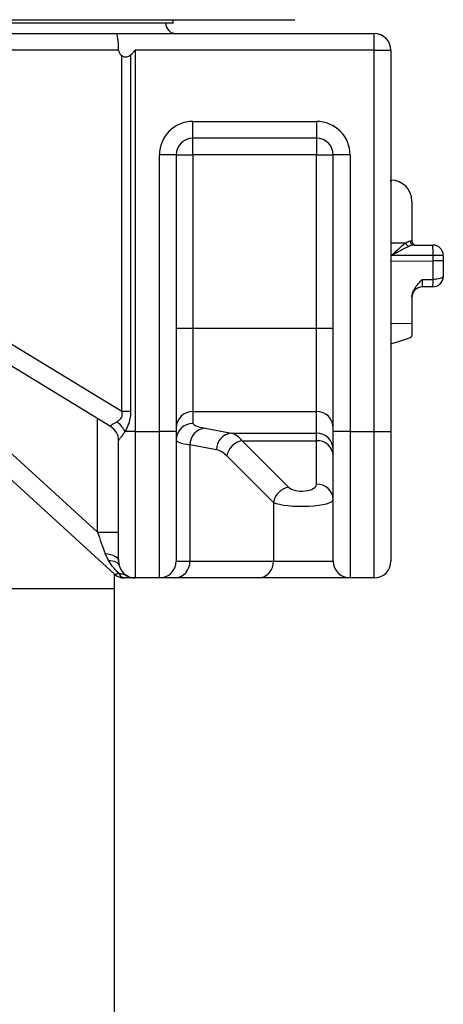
# Model space of a CAD drawing. Header units: millimetres. Extents: x 1284 to 2816, y 331 to 3596.
# Tile 7 of 18: x 2199 to 2402, y 1139 to 1609. Entities that reach past the tile are written whole.
import ezdxf

# ---------------------------------------------------------------- set-up
doc = ezdxf.new("R2010")
doc.units = ezdxf.units.MM

msp = doc.modelspace()

# ---------------------------------------------------------------- linework, layer by layer
at = {"color": 7, "linetype": 'Continuous', "lineweight": 25}
for p, q in [((1522.32, 1609.41), (2330.68, 1609.41)), ((2272.5, 1607.81), (2272.5, 1609.41)), ((2272.5, 1607.81), (1580.5, 1607.81)), ((2023.17, 1602.81), (2245.48, 1602.81)), ((2245.48, 1602.81), (2368.5, 1602.81)), ((2368.5, 1594.81), (2368.5, 1602.81)), ((2246.5, 1594.81), (2025.19, 1594.81)), ((2254.5, 1594.81), (2254.5, 1412.81)), ((2368.5, 1594.81), (2254.5, 1594.81)), ((2368.5, 1412.81), (2368.5, 1594.81)), ((2368.5, 1594.81), (2376.5, 1594.81)), ((2376.5, 1594.81), (2376.5, 1412.81)), ((2247.99, 1422.51), (2247.99, 1592.36)), ((2252.25, 1592.56), (2252.25, 1422.51)), ((2025.19, 1558.12), (2247.99, 1422.51)), ((2282, 1560.81), (2341, 1560.81)), ((2282, 1552.81), (2282, 1560.81)), ((2341, 1560.81), (2341, 1552.81)), ((2341, 1552.81), (2282, 1552.81)), ((2282, 1544.81), (2282, 1552.81)), ((2341, 1552.81), (2341, 1544.81)), ((2244.5, 1344.64), (2018.8, 1550.72)), ((2242.66, 1415.15), (2019.01, 1551.29)), ((2266, 1412.81), (2266, 1544.81)), ((2274, 1544.81), (2266, 1544.81)), ((2274, 1544.81), (2274, 1412.81)), ((2274, 1544.81), (2282, 1544.81)), ((2341, 1544.81), (2282, 1544.81)), ((2282, 1544.81), (2282, 1462.17)), ((2341, 1544.81), (2349, 1544.81)), ((2341, 1462.17), (2341, 1544.81)), ((2349, 1412.81), (2349, 1544.81)), ((2357, 1544.81), (2349, 1544.81)), ((2357, 1544.81), (2357, 1412.81)), ((2386.5, 1522.81), (2386.5, 1503.81)), ((2376.68, 1496.81), (2376.68, 1502.81)), ((2376.68, 1502.81), (2383.6, 1502.81)), ((2387.49, 1501.81), (2396.5, 1501.81)), ((2396.59, 1496.81), (2376.68, 1496.81)), ((2396.59, 1494.22), (2396.59, 1496.81)), ((2401.5, 1496.81), (2396.59, 1496.81)), ((2401.5, 1496.81), (2401.5, 1494.22)), ((2401.5, 1494.22), (2396.59, 1494.22)), ((2401.5, 1494.22), (2401.5, 1486.81)), ((2391.41, 1485.34), (2396.6, 1485.33)), ((2396.5, 1481.81), (2391.5, 1481.81)), ((2386.5, 1476.84), (2386.5, 1464.31)), ((2386.5, 1464.31), (2386.5, 1458.57)), ((2274, 1462.17), (2282, 1462.17)), ((2282, 1462.17), (2282, 1422.32)), ((2282, 1462.17), (2341, 1462.17)), ((2341, 1462.17), (2349, 1462.17)), ((2341, 1422.32), (2341, 1462.17)), ((2376.5, 1454.58), (2383.7, 1456.81)), ((2247.99, 1422.51), (2252.25, 1422.51)), ((2282, 1422.32), (2341, 1422.32)), ((2282, 1422.32), (2282, 1416.62)), ((2341, 1411.96), (2341, 1422.32)), ((2254.5, 1412.81), (2249.55, 1412.81)), ((2254.5, 1412.81), (2254.5, 1342.81)), ((2254.5, 1412.81), (2266, 1412.81)), ((2266, 1342.81), (2266, 1412.81)), ((2274, 1412.81), (2266, 1412.81)), ((2274, 1412.81), (2274, 1350.81)), ((2287.81, 1414.33), (2300.44, 1411.96)), ((2300.44, 1411.96), (2341, 1411.96)), ((2341, 1408.36), (2341, 1411.96)), ((2349, 1350.81), (2349, 1412.81)), ((2357, 1412.81), (2349, 1412.81)), ((2357, 1412.81), (2368.5, 1412.81)), ((2357, 1412.81), (2357, 1342.81)), ((2368.5, 1412.81), (2376.5, 1412.81)), ((2368.5, 1342.81), (2368.5, 1412.81)), ((2376.5, 1412.81), (2376.5, 1350.81)), ((2246.5, 1350.87), (2246.5, 1408.32)), ((2280.56, 1406.36), (2280.56, 1350.81)), ((2293.19, 1403.99), (2280.56, 1406.36)), ((2305.45, 1408.36), (2341, 1408.36)), ((2305.45, 1408.36), (2327.66, 1386.15)), ((2341, 1387.53), (2341, 1408.36)), ((2320.41, 1378.9), (2298.2, 1401.11)), ((2320.41, 1378.9), (2320.41, 1350.81)), ((2236.48, 1364.64), (2246.5, 1364.64)), ((2241.67, 1351.14), (2240.03, 1354.52)), ((2246.5, 1350.87), (2246.79, 1348.69)), ((2274, 1350.81), (2280.56, 1350.81)), ((2280.56, 1350.81), (2320.41, 1350.81)), ((2320.41, 1350.81), (2349, 1350.81)), ((2244.5, 1337.81), (2244.5, 1344.64)), ((2266, 1342.81), (2254.5, 1342.81)), ((2273.31, 1342.81), (2266, 1342.81)), ((2313.16, 1342.81), (2273.31, 1342.81)), ((2357, 1342.81), (2313.16, 1342.81)), ((2368.5, 1342.81), (2357, 1342.81)), ((2244.5, 991.03), (2244.5, 1337.81))]:
    msp.add_line(p, q, dxfattribs=at)
at = {"color": 1, "linetype": 'Continuous', "lineweight": 25}
for p, q in [((2058.16, 1527.46), (2236.48, 1364.64)), ((2376.68, 1502.81), (2376.5, 1502.81)), ((2376.5, 1494.08), (2396.59, 1494.22)), ((2386.5, 1464.31), (2376.5, 1464.24)), ((2236.48, 1364.64), (2236.48, 1418.91)), ((2026.5, 1337.81), (2244.5, 1337.81))]:
    msp.add_line(p, q, dxfattribs=at)
at = {"color": 7, "linetype": 'Continuous', "lineweight": 25, "flags": 128}
for points in [[(2252.25, 1592.56), (2252.99, 1593.3), (2253.74, 1594.05), (2254.5, 1594.81)], [(2401.5, 1486.81), (2401.41, 1486.53), (2401.13, 1486.25), (2400.68, 1486), (2400.07, 1485.78), (2399.33, 1485.59), (2398.48, 1485.45), (2397.56, 1485.37), (2396.6, 1485.33)], [(2240.03, 1354.52), (2241.35, 1354.34), (2242.59, 1354.06), (2243.71, 1353.69), (2244.68, 1353.23), (2245.46, 1352.71), (2246.03, 1352.12), (2246.39, 1351.5), (2246.5, 1350.87)], [(2241.67, 1351.14), (2242.64, 1351.09), (2243.55, 1350.97), (2244.37, 1350.76), (2245.1, 1350.48), (2245.71, 1350.12), (2246.21, 1349.7), (2246.57, 1349.22), (2246.79, 1348.69)]]:
    msp.add_lwpolyline(points, dxfattribs=at)
at = {"color": 7, "linetype": 'Continuous', "lineweight": 25}
msp.add_circle((1926.5, 737.81), 406.5, dxfattribs=at)
for centre, radius, start, end in [((2274, 1607.81), 5, 180, 270), ((2368.5, 1594.81), 8, 0, 90), ((2282, 1544.81), 16, 90, 180), ((2341, 1544.81), 16, 0, 90), ((2282, 1544.81), 8, 90, 180), ((2341, 1544.81), 8, 0, 90), ((2376.5, 1522.81), 10, 0, 90), ((2386.26, 1503.56), 2.76, 195.6433, 242.8597), ((2387.58, 1503.73), 1.92, 178.4601, 267.4186), ((2388.5, 1503.81), 2, 180, 270), ((2324.89, 1498.06), 71.71, 359.0016, 2.9981), ((2396.5, 1496.81), 5, 0, 90), ((2396.5, 1486.81), 5, 270, 0), ((2391.5, 1476.81), 5, 90, 180), ((2357.27, 1484.62), 39.34, 355.9115, 1.0414), ((2281.99, 1414.34), 7.98, 89.891, 179.8905), ((2341.02, 1414.34), 7.98, 0.1095, 90.109), ((2236.25, 1405.57), 15.14, 28.558, 51.3484), ((2281.99, 1408.63), 7.98, 89.8912, 179.8903), ((2238.5, 1408.32), 8, 0.0006, 58.8196), ((2238.5, 1408.32), 8, 0, 58.6713), ((2288.55, 1406.38), 7.98, 95.2664, 180.1436), ((2301.17, 1404.01), 7.98, 95.2662, 180.1439), ((2341.02, 1403.97), 7.98, 0.1095, 90.109), ((2307.22, 1399.34), 9.2, 101.1218, 168.8783), ((2341.36, 1400.72), 7.65, 2.9522, 92.6753), ((2341.36, 1379.88), 7.65, 2.9523, 92.6753), ((2329.43, 1377.12), 9.2, 101.122, 168.8778), ((2266, 1350.81), 8, 270, 0), ((2272.92, 1350.46), 7.65, 272.9518, 2.6756), ((2312.76, 1350.46), 7.65, 272.9518, 2.6756), ((2357, 1350.81), 8, 180, 270), ((2368.5, 1350.81), 8, 270, 0), ((2249.93, 1346.6), 3.81, 201.9169, 263.9341), ((2254.5, 1350.81), 8, 195.3653, 270), ((2249.22, 1349.81), 7, 227.6026, 270)]:
    msp.add_arc(centre, radius, start, end, dxfattribs=at)
for centre, major_axis, ratio, start_param, end_param in [((2245.48, 1594.81), (0, 8), 0.128288, 4.712389, 6.283185), ((2277.17, 1594.81), (30.67, 0), 0.26087, 3.141593, 3.453704), ((2376.5, 1502.81), (0, 30), 0.005817, 4.712389, 6.283185), ((2396.5, 1494.22), (-0.03, 30), 0.002909, 4.411671, 4.712285), ((2336.5, 1458.13), (50, 0.44), 0.105096, 5.946001, 6.282253), ((2344, 1416.62), (62, 0), 0.087489, 3.141593, 3.577925), ((2238.5, 1427.05), (-4.29, 11.93), 0.086636, 3.023057, 3.034508), ((2299.14, 1372.11), (0, 40), 0.373046, 5.846853, 6.195919), ((2344, 1408.65), (70, 0), 0.07749, 3.141593, 3.577925), ((2291.89, 1372.11), (0, 32), 0.466308, 5.846853, 6.195919), ((2334, 1387.53), (7, 0), 0.466308, 3.577925, 6.283185), ((2334, 1380.28), (15, 0), 0.21761, 3.577925, 6.283185), ((2238.5, 1360.95), (-5.47, 15.79), 0.043366, 1.320087, 1.975324), ((2250.7, 1349.81), (6.22, 5.15), 0.162396, 3.164436, 3.82359)]:
    msp.add_ellipse(centre, major_axis=major_axis, ratio=ratio, start_param=start_param, end_param=end_param, dxfattribs=at)
for points, knots in [([(2247.99, 1592.36), (2248.27, 1592.17), (2248.85, 1591.79), (2249.91, 1591.62), (2250.97, 1591.75), (2251.76, 1592.12), (2252.14, 1592.46), (2252.25, 1592.56)], [0, 0, 0, 0, 0.2230516, 0.4459886, 0.670461, 0.8954851, 1, 1, 1, 1]), ([(2376.68, 1496.81), (2376.68, 1496.82), (2377.67, 1497.72), (2379.19, 1499.12), (2381.18, 1500.88), (2382.51, 1502.01), (2383.29, 1502.58), (2383.6, 1502.81)], [0, 0, 0, 0, 0.002048, 0.41057, 0.631822, 0.852715, 1, 1, 1, 1]), ([(2385, 1501.1), (2384.62, 1500.93), (2383.12, 1500.27), (2380.32, 1498.8), (2377.87, 1497.46), (2376.68, 1496.82), (2376.68, 1496.81)], [0, 0, 0, 0, 0.145994, 0.58737, 0.997762, 1, 1, 1, 1]), ([(2383.6, 1502.81), (2383.92, 1503.03), (2384.72, 1503.56), (2385.3, 1503.7), (2385.66, 1503.78)], [0, 0, 0, 0, 0.399506, 1, 1, 1, 1]), ([(2387.49, 1501.81), (2387.05, 1501.75), (2386.32, 1501.65), (2385.38, 1501.26), (2385, 1501.1)], [0, 0, 0, 0, 0.591946, 1, 1, 1, 1]), ([(2385.66, 1503.78), (2385.8, 1503.78), (2385.92, 1503.79), (2386.13, 1503.79), (2386.22, 1503.79), (2386.43, 1503.8), (2386.5, 1503.81), (2386.5, 1503.81)], [0, 0, 0, 0, 0.25, 0.25, 0.5, 0.5, 1, 1, 1, 1]), ([(2386.5, 1476.84), (2386.58, 1477.54), (2386.7, 1478.76), (2387.49, 1480.47), (2388.49, 1482.06), (2389.83, 1483.67), (2390.88, 1484.78), (2391.41, 1485.34), (2391.41, 1485.34)], [0, 0, 0, 0, 0.2314556, 0.4006374, 0.5701278, 0.7841438, 0.9985802, 1, 1, 1, 1]), ([(2391.41, 1485.34), (2391.41, 1484.94), (2391.42, 1484.01), (2391.44, 1482.84), (2391.47, 1481.98), (2391.49, 1481.87), (2391.5, 1481.81)], [0, 0, 0, 0, 0.20424, 0.469434, 0.734709, 1, 1, 1, 1]), ([(2245.71, 1417.4), (2246.23, 1417.75), (2247.05, 1418.31), (2247.98, 1419.47), (2248.34, 1420.69), (2248.22, 1421.74), (2248.04, 1422.33), (2247.99, 1422.51)], [0, 0, 0, 0, 0.318957, 0.512084, 0.707247, 0.911752, 1, 1, 1, 1]), ([(2252.25, 1422.51), (2252.22, 1421.52), (2252.14, 1419.53), (2251.47, 1416.89), (2250.55, 1414.63), (2249.89, 1413.42), (2249.55, 1412.81)], [0, 0, 0, 0, 0.284542, 0.577845, 0.78658, 1, 1, 1, 1]), ([(2242.65, 1415.16), (2242.59, 1415.27), (2242.49, 1415.46), (2243.3, 1415.99), (2244.43, 1416.62), (2245.31, 1417.16), (2245.71, 1417.4)], [0, 0, 0, 0, 0.287772, 0.540753, 0.79372, 1, 1, 1, 1]), ([(2249.55, 1412.81), (2248.99, 1411.96), (2248, 1410.47), (2246.94, 1409.05), (2246.54, 1408.47), (2246.51, 1408.35), (2246.5, 1408.32)], [0, 0, 0, 0, 0.387143, 0.674828, 0.914721, 1, 1, 1, 1]), ([(2246.4, 1345.18), (2245.69, 1345.91), (2243.88, 1347.78), (2242.5, 1349.87), (2241.67, 1351.14)], [0, 0, 0, 0, 0.389639, 1, 1, 1, 1]), ([(2254.5, 1342.81), (2254.5, 1342.81), (2254.47, 1342.81), (2254.41, 1342.81), (2254.27, 1342.81), (2254.01, 1342.81), (2253.32, 1342.81), (2252.02, 1342.81), (2250.52, 1342.81), (2249.53, 1342.81)], [0, 0, 0, 0, 0.002031, 0.088027, 0.174008, 0.344425, 0.508845, 0.67332, 1, 1, 1, 1])]:
    msp.add_open_spline(points, degree=3, knots=knots, dxfattribs=at)
at = {"color": 1, "linetype": 'Continuous', "lineweight": 25}
msp.add_open_spline([(2246.4, 1345.18), (2246.9, 1345.06), (2247.91, 1344.83), (2249.41, 1344.4), (2250.47, 1343.75), (2251.34, 1343.47), (2251.48, 1343.43)], degree=3, knots=[0, 0, 0, 0, 0.2607498, 0.5221028, 0.9240655, 1, 1, 1, 1], dxfattribs=at)

doc.saveas('drawing.dxf')
